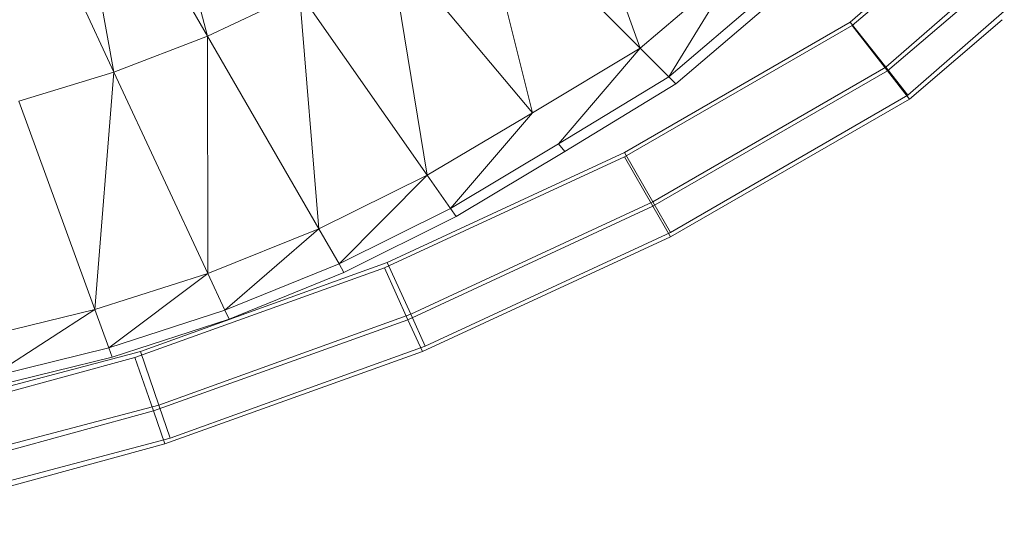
# Model space of a CAD drawing. Header units: metres. Extents: x 391.1 to 427.5, y 12.7 to 28.4.
# Tile 62 of 135: x 408.1106 to 408.2303, y 26.1319 to 26.1922. Entities that reach past the tile are written whole.
import ezdxf

# ---------------------------------------------------------------- set-up
doc = ezdxf.new("R2010")
doc.units = ezdxf.units.M
doc.layers.add('A-DETL-____-MBND', color=7, linetype='Continuous', lineweight=18)
doc.layers.add('A-GENM-____-OTLN', color=7, linetype='Continuous', lineweight=18)

# ---------------------------------------------------------------- blocks, each defined once
blk = doc.blocks.new('Family - LONDR55-XX_ZZ-ARQ-CAA-M3D-Londres55-154724-04_PCI_P1')
at = {"layer": 'A-DETL-____-MBND', "color": 253, "true_color": 0xaaaaaa}
for p, q in [((0.36301, 0.15553), (0.37152, 0.18674)), ((0.36301, 0.15553), (0.37152, 0.18674)), ((0.3623, 0.15485), (0.37046, 0.18578)), ((0.3623, 0.15485), (0.37046, 0.18578)), ((0.37046, 0.18578), (0.3623, 0.15485)), ((0.3623, 0.15485), (0.37046, 0.18578)), ((0.36951, 0.15326), (0.3782, 0.18512)), ((0.36951, 0.15326), (0.3782, 0.18512)), ((0.37714, 0.18417), (0.3688, 0.15261)), ((0.37714, 0.18417), (0.3688, 0.15261)), ((0.38126, 0.18317), (0.37282, 0.15122)), ((0.38126, 0.18317), (0.37282, 0.15122)), ((0.37352, 0.15186), (0.38232, 0.18411)), ((0.37352, 0.15186), (0.38232, 0.18411)), ((0.36059, 0.17429), (0.35719, 0.16039)), ((0.29641, 0.17296), (0.32833, 0.15807)), ((0.36537, 0.17301), (0.35719, 0.16039)), ((0.36537, 0.17301), (0.36184, 0.1587)), ((0.36651, 0.1727), (0.36296, 0.1583)), ((0.33187, 0.16961), (0.32833, 0.15807)), ((0.33187, 0.16961), (0.35719, 0.16039)), ((0.29339, 0.16433), (0.32395, 0.14668)), ((0.32833, 0.15807), (0.29339, 0.16433)), ((0.35719, 0.16039), (0.32833, 0.15807)), ((0.35719, 0.16039), (0.35279, 0.14667)), ((0.35719, 0.16039), (0.36184, 0.1587)), ((0.32833, 0.15807), (0.32395, 0.14668)), ((0.32833, 0.15807), (0.35279, 0.14667)), ((0.36184, 0.1587), (0.35279, 0.14667)), ((0.36184, 0.1587), (0.35727, 0.14458)), ((0.36296, 0.1583), (0.35835, 0.14407)), ((0.36184, 0.1587), (0.36296, 0.1583)), ((0.32395, 0.14668), (0.28973, 0.15578)), ((0.35148, 0.12484), (0.3623, 0.15485)), ((0.35148, 0.12484), (0.3623, 0.15485)), ((0.3623, 0.15485), (0.35148, 0.12484)), ((0.35148, 0.12484), (0.3623, 0.15485)), ((0.35213, 0.12517), (0.36301, 0.15553)), ((0.35213, 0.12517), (0.36301, 0.15553)), ((0.3688, 0.15261), (0.3623, 0.15485)), ((0.3623, 0.15485), (0.3688, 0.15261)), ((0.36951, 0.15326), (0.36301, 0.15553)), ((0.36301, 0.15553), (0.36951, 0.15326)), ((0.35842, 0.12232), (0.36951, 0.15326)), ((0.35842, 0.12232), (0.36951, 0.15326)), ((0.37352, 0.15186), (0.36951, 0.15326)), ((0.36951, 0.15326), (0.37352, 0.15186)), ((0.3688, 0.15261), (0.35776, 0.12198)), ((0.3688, 0.15261), (0.35776, 0.12198)), ((0.37282, 0.15122), (0.3688, 0.15261)), ((0.3688, 0.15261), (0.37282, 0.15122)), ((0.37282, 0.15122), (0.36164, 0.12022)), ((0.37282, 0.15122), (0.36164, 0.12022)), ((0.3623, 0.12055), (0.37352, 0.15186)), ((0.3623, 0.12055), (0.37352, 0.15186)), ((0.32395, 0.14668), (0.31869, 0.13551)), ((0.32395, 0.14668), (0.34737, 0.13316)), ((0.35279, 0.14667), (0.32395, 0.14668)), ((0.35279, 0.14667), (0.34737, 0.13316)), ((0.35279, 0.14667), (0.35727, 0.14458)), ((0.34737, 0.13316), (0.35727, 0.14458)), ((0.35727, 0.14458), (0.35165, 0.13069)), ((0.35835, 0.14407), (0.35268, 0.1301)), ((0.35727, 0.14458), (0.35835, 0.14407)), ((0.31869, 0.13551), (0.34087, 0.11998)), ((0.34737, 0.13316), (0.31869, 0.13551)), ((0.34737, 0.13316), (0.34087, 0.11998)), ((0.34737, 0.13316), (0.35165, 0.13069)), ((0.34087, 0.11998), (0.35165, 0.13069)), ((0.35165, 0.13069), (0.34492, 0.11714)), ((0.35165, 0.13069), (0.35268, 0.1301)), ((0.35268, 0.1301), (0.34589, 0.11646)), ((0.31251, 0.12462), (0.33327, 0.1072)), ((0.34087, 0.11998), (0.31251, 0.12462)), ((0.33809, 0.09601), (0.35148, 0.12484)), ((0.33809, 0.09601), (0.35148, 0.12484)), ((0.35148, 0.12484), (0.33809, 0.09601)), ((0.33809, 0.09601), (0.35148, 0.12484)), ((0.33863, 0.09599), (0.35213, 0.12517)), ((0.33863, 0.09599), (0.35213, 0.12517)), ((0.35776, 0.12198), (0.35148, 0.12484)), ((0.35148, 0.12484), (0.35776, 0.12198)), ((0.35842, 0.12232), (0.35213, 0.12517)), ((0.35213, 0.12517), (0.35842, 0.12232)), ((0.34464, 0.09254), (0.35842, 0.12232)), ((0.34464, 0.09254), (0.35842, 0.12232)), ((0.3623, 0.12055), (0.35842, 0.12232)), ((0.35842, 0.12232), (0.3623, 0.12055)), ((0.35776, 0.12198), (0.3441, 0.09255)), ((0.35776, 0.12198), (0.3441, 0.09255)), ((0.36164, 0.12022), (0.35776, 0.12198)), ((0.35776, 0.12198), (0.36164, 0.12022)), ((0.34087, 0.11998), (0.33327, 0.1072)), ((0.34087, 0.11998), (0.34492, 0.11714)), ((0.36164, 0.12022), (0.34781, 0.09042)), ((0.36164, 0.12022), (0.34781, 0.09042)), ((0.34836, 0.09041), (0.3623, 0.12055)), ((0.34836, 0.09041), (0.3623, 0.12055)), ((0.33327, 0.1072), (0.34492, 0.11714)), ((0.34492, 0.11714), (0.33706, 0.10402)), ((0.34589, 0.11646), (0.33797, 0.10326)), ((0.34492, 0.11714), (0.34589, 0.11646)), ((0.3054, 0.11411), (0.32541, 0.0941)), ((0.33327, 0.1072), (0.3054, 0.11411)), ((0.33327, 0.1072), (0.32541, 0.0941)), ((0.32541, 0.0941), (0.29732, 0.1041)), ((0.32541, 0.0941), (0.33706, 0.10402)), ((0.33706, 0.10402), (0.32891, 0.0906)), ((0.33797, 0.10326), (0.32974, 0.08977)), ((0.33706, 0.10402), (0.33797, 0.10326)), ((0.32226, 0.06857), (0.33809, 0.09601)), ((0.32226, 0.06857), (0.33809, 0.09601)), ((0.33809, 0.09601), (0.32226, 0.06857)), ((0.32226, 0.06857), (0.33809, 0.09601)), ((0.32267, 0.06832), (0.33863, 0.09599)), ((0.32267, 0.06832), (0.33863, 0.09599)), ((0.3441, 0.09255), (0.33809, 0.09601)), ((0.33809, 0.09601), (0.3441, 0.09255)), ((0.34464, 0.09254), (0.33863, 0.09599)), ((0.33863, 0.09599), (0.34464, 0.09254)), ((0.32541, 0.0941), (0.31551, 0.08242)), ((0.32541, 0.0941), (0.32891, 0.0906)), ((0.3441, 0.09255), (0.32775, 0.06423)), ((0.3441, 0.09255), (0.32775, 0.06423)), ((0.32819, 0.06401), (0.34464, 0.09254)), ((0.32819, 0.06401), (0.34464, 0.09254)), ((0.34781, 0.09042), (0.3441, 0.09255)), ((0.3441, 0.09255), (0.34781, 0.09042)), ((0.34836, 0.09041), (0.34464, 0.09254)), ((0.34464, 0.09254), (0.34836, 0.09041)), ((0.31551, 0.08242), (0.32891, 0.0906)), ((0.32891, 0.0906), (0.31869, 0.07863)), ((0.32891, 0.0906), (0.32974, 0.08977)), ((0.34781, 0.09042), (0.33115, 0.06155)), ((0.34781, 0.09042), (0.33115, 0.06155)), ((0.3316, 0.06135), (0.34836, 0.09041)), ((0.3316, 0.06135), (0.34836, 0.09041)), ((0.32974, 0.08977), (0.31945, 0.07772)), ((0.31311, 0.05809), (0.32226, 0.06857)), ((0.31311, 0.05809), (0.32226, 0.06857)), ((0.32226, 0.06857), (0.31311, 0.05809)), ((0.31311, 0.05809), (0.32226, 0.06857)), ((0.31409, 0.05827), (0.32267, 0.06832)), ((0.31409, 0.05827), (0.32267, 0.06832)), ((0.32775, 0.06423), (0.32226, 0.06857)), ((0.32226, 0.06857), (0.32775, 0.06423)), ((0.32819, 0.06401), (0.32267, 0.06832)), ((0.32267, 0.06832), (0.32819, 0.06401)), ((0.32775, 0.06423), (0.31794, 0.05299)), ((0.32775, 0.06423), (0.31794, 0.05299)), ((0.31895, 0.0532), (0.32819, 0.06401)), ((0.31895, 0.0532), (0.32819, 0.06401)), ((0.33115, 0.06155), (0.32775, 0.06423)), ((0.32775, 0.06423), (0.33115, 0.06155)), ((0.3316, 0.06135), (0.32819, 0.06401)), ((0.32819, 0.06401), (0.3316, 0.06135)), ((0.33115, 0.06155), (0.32092, 0.04983)), ((0.33115, 0.06155), (0.32092, 0.04983)), ((0.32196, 0.05007), (0.3316, 0.06135)), ((0.32196, 0.05007), (0.3316, 0.06135))]:
    blk.add_line(p, q, dxfattribs=at)
blk = doc.blocks.new('Family - Inodor P1-154803-04_PCI_P1')
at = {"extrusion": (0, 0, -1), "zscale": -1, "rotation": 180}
blk.add_blockref('Family - LONDR55-XX_ZZ-ARQ-CAA-M3D-Londres55-154724-04_PCI_P1', (0, 0), dxfattribs=at)
blk = doc.blocks.new('LONDR55-XX_ZZ-ARQ-CAA-M3D-Londres55_ifc-1-04_PCI_P1')
at = {"layer": 'A-GENM-____-OTLN', "color": 253, "lineweight": 18, "true_color": 0xaaaaaa, "rotation": 270}
blk.add_blockref('Family - Inodor P1-154803-04_PCI_P1', (408.28015, 26.51417), dxfattribs=at)

msp = doc.modelspace()

# ---------------------------------------------------------------- block references
at = {"lineweight": 5}
msp.add_blockref('LONDR55-XX_ZZ-ARQ-CAA-M3D-Londres55_ifc-1-04_PCI_P1', (0, 0), dxfattribs=at)

doc.saveas('drawing.dxf')
